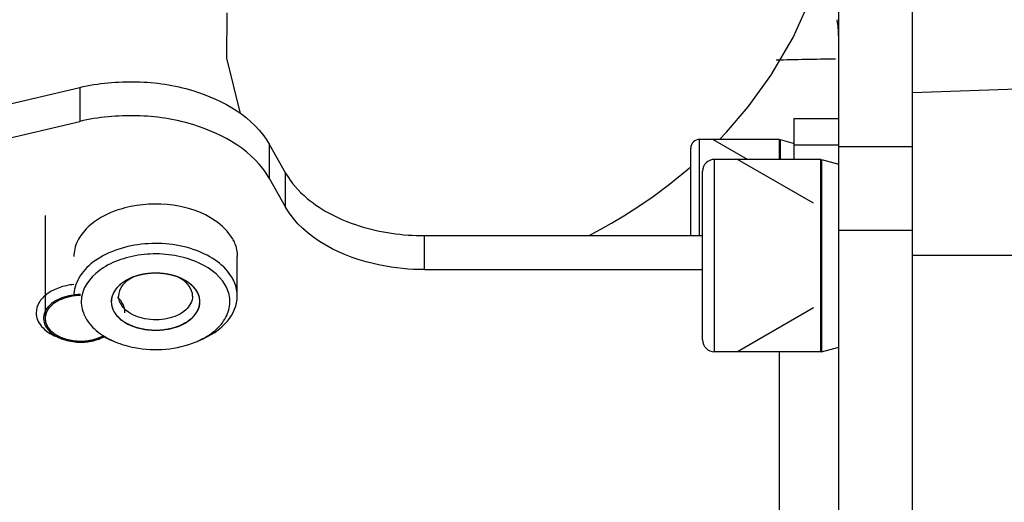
# Model space of a CAD drawing. Header units: millimetres. Extents: x 0 to 8410, y 0 to 5940.
# Tile 4 of 122: x 2710 to 2777, y 4137 to 4169. Entities that reach past the tile are written whole.
import ezdxf

# ---------------------------------------------------------------- set-up
doc = ezdxf.new("R2010")
doc.units = ezdxf.units.MM
doc.header["$LTSCALE"] = 462.55
doc.layers.get('0').update_dxf_attribs({"linetype": 'CONTINUOUS'})
for name, color, linetype in [('204102000021_DXF_DIMENSION', 7, 'CONTINUOUS'), ('304103000186DXF_CONTINUOUS_LINE', 7, 'CONTINUOUS'), ('304105000076DXF_CONTINUOUS_LINE', 7, 'CONTINUOUS'), ('304105000085DXF_CONTINUOUS_LINE', 7, 'CONTINUOUS'), ('501023000027DXF_CONTINUOUS_LINE', 7, 'CONTINUOUS'), ('501023000231DXF_CONTINUOUS_LINE', 7, 'CONTINUOUS'), ('604006000004DXF_CONTINUOUS_LINE', 7, 'CONTINUOUS'), ('604006000006DXF_CONTINUOUS_LINE', 7, 'CONTINUOUS'), ('R6-1500_CABLDXF_CONTINUOUS_LINE', 7, 'CONTINUOUS')]:
    doc.layers.add(name, color=color, linetype=linetype)
doc.styles.get("Standard").update_dxf_attribs({"font": 'txt', "width": 0.7})
doc.dimstyles.new('DIMSTYLE_2', dxfattribs={"dimtxt": 65, "dimasz": 50, "dimexe": 1, "dimexo": 0, "dimgap": 1.625, "dimtad": 1, "dimdec": 0, "dimdsep": 46, "dimtxsty": 'Standard', "dimblk": '_FILLED', "dimblk1": '_FILLED', "dimblk2": '_FILLED', "dimcen": 0.09, "dimclrt": 5, "dimazin": 2, "dimtp": 0.5, "dimtm": 0.5, "dimtfac": 1, "dimtdec": 0, "dimtofl": 0, "dimtmove": 0, "dimatfit": 3, "dimldrblk": '_FILLED', "dimfxl": 0, "dimtolj": 1, "dimarcsym": 0})

# ---------------------------------------------------------------- blocks, each defined once
blk = doc.blocks.new('_FILLED')
at = {"color": 0, "linetype": 'ByBlock'}
blk.add_solid([(0, 0), (-1, 0.17), (-1, -0.17)], dxfattribs=at)
blk = doc.blocks.new('*D35')
at = {"layer": '204102000021_DXF_DIMENSION', "color": 2, "linetype": 'Continuous'}
for p, q in [((2665.588, 4148.689), (2665.588, 3811.174)), ((2945.767, 3876.758), (2945.767, 3811.174)), ((2665.588, 3821.174), (2805.677, 3821.174)), ((2945.767, 3821.174), (2805.677, 3821.174))]:
    blk.add_line(p, q, dxfattribs=at)
at = {"layer": '204102000021_DXF_DIMENSION', "color": 2, "linetype": 'Continuous', "xscale": 50, "yscale": 50, "zscale": 50, "rotation": 180}
blk.add_blockref('_FILLED', (2665.588, 3821.174), dxfattribs=at)
at = {"layer": '204102000021_DXF_DIMENSION', "color": 2, "linetype": 'Continuous', "xscale": 50, "yscale": 50, "zscale": 50}
blk.add_blockref('_FILLED', (2945.767, 3821.174), dxfattribs=at)

msp = doc.modelspace()

# ---------------------------------------------------------------- linework, layer by layer
at = {"layer": '304103000186DXF_CONTINUOUS_LINE', "color": 7, "linetype": 'Continuous'}
msp.add_line((2803.767, 4165.41), (2770.767, 4164.258), dxfattribs=at)
at = {"layer": '304103000186DXF_CONTINUOUS_LINE', "color": 9, "linetype": 'Continuous'}
msp.add_line((2809.081, 4153.258), (2770.767, 4153.258), dxfattribs=at)
at = {"layer": '304105000076DXF_CONTINUOUS_LINE', "color": 7, "linetype": 'Continuous'}
for p, q in [((2672.168, 4154.729), (2714.454, 4164.622)), ((2762.767, 4159.758), (2762.767, 4162.522)), ((2762.767, 4162.522), (2765.767, 4162.522)), ((2672.168, 4152.431), (2714.454, 4162.324)), ((2727.271, 4160.781), (2728.372, 4158.837)), ((2727.271, 4158.483), (2728.372, 4156.539)), ((2737.769, 4154.608), (2756.567, 4154.608)), ((2725.11, 4150.522), (2725.11, 4153.187)), ((2737.769, 4152.31), (2756.567, 4152.31))]:
    msp.add_line(p, q, dxfattribs=at)
at = {"layer": '304105000076DXF_CONTINUOUS_LINE', "color": 9, "linetype": 'Continuous'}
for p, q in [((2714.454, 4164.622), (2714.454, 4162.324)), ((2727.271, 4160.781), (2727.271, 4158.483)), ((2762.767, 4160.736), (2765.767, 4160.736)), ((2728.372, 4156.539), (2728.372, 4158.837)), ((2737.769, 4152.31), (2737.769, 4154.608)), ((2761.767, 4131.741), (2761.767, 4146.758))]:
    msp.add_line(p, q, dxfattribs=at)
at = {"layer": '304105000076DXF_CONTINUOUS_LINE', "color": 7, "linetype": 'Continuous'}
for centre, radius, start, end in [((2717.773, 4152.268), 4.014, 132.14089, 133.62019), ((2719.168, 4149.544), 2.509, 118.81462, 119.11907), ((2719.336, 4148.435), 3.598, 109.90194, 112.61586), ((2719.232, 4149.426), 2.643, 115.11488, 118.78585), ((2719.833, 4148.435), 3.598, 67.38414, 70.09806), ((2719.937, 4149.426), 2.643, 61.21415, 64.88512), ((2720.001, 4149.544), 2.509, 60.88093, 61.18538), ((2716.684, 4150.133), 2.124, 169.39212, 171.15066), ((2718.8, 4150.976), 1.868, 226.13307, 230.27679), ((2718.936, 4153.208), 6.137, 242.68975, 247.41277), ((2718.806, 4152.205), 5.16, 238.92045, 244.40023), ((2719.036, 4152.675), 5.683, 244.35753, 247.38913), ((2720.137, 4152.665), 5.673, 292.60655, 295.65367)]:
    msp.add_arc(centre, radius, start, end, dxfattribs=at)
for points, knots in [([(2714.454, 4164.622), (2715.712, 4164.917), (2718.317, 4165.156), (2722.914, 4164.489), (2726.234, 4162.613), (2727.271, 4160.781)], [0, 0, 0, 0, 0.27625, 0.549748, 1, 1, 1, 1]), ([(2727.271, 4158.483), (2726.234, 4160.315), (2722.914, 4162.191), (2718.317, 4162.858), (2715.712, 4162.619), (2714.454, 4162.324)], [0, 0, 0, 0, 0.450252, 0.72375, 1, 1, 1, 1]), ([(2728.372, 4158.837), (2728.742, 4158.184), (2730.162, 4156.601), (2733.448, 4155.005), (2736.278, 4154.608), (2737.769, 4154.608)], [0, 0, 0, 0, 0.21076, 0.581861, 1, 1, 1, 1]), ([(2724.776, 4154.402), (2724.502, 4154.887), (2723.33, 4156.02), (2720.715, 4156.859), (2718.559, 4156.753), (2717.503, 4156.477)], [0, 0, 0, 0, 0.209348, 0.589731, 1, 1, 1, 1]), ([(2737.769, 4152.31), (2736.761, 4152.31), (2733.318, 4152.623), (2729.604, 4154.363), (2728.372, 4156.539)], [0, 0, 0, 0, 0.287121, 1, 1, 1, 1]), ([(2717.503, 4156.477), (2717.265, 4156.415), (2716.397, 4156.142), (2715.573, 4155.69), (2715.08, 4155.244)], [0, 0, 0, 0, 0.26949, 1, 1, 1, 1]), ([(2715.004, 4155.173), (2714.719, 4154.902), (2714.246, 4154.298), (2714.06, 4153.543), (2714.06, 4153.187)], [0, 0, 0, 0, 0.52539, 1, 1, 1, 1]), ([(2724.776, 4151.736), (2724.274, 4152.624), (2722.18, 4153.961), (2719.24, 4154.22), (2716.854, 4153.69), (2715.366, 4152.922), (2714.33, 4151.849), (2714.06, 4150.941), (2714.06, 4150.522)], [0, 0, 0, 0, 0.234983, 0.522609, 0.664802, 0.793041, 0.903289, 1, 1, 1, 1]), ([(2724.776, 4154.402), (2724.83, 4154.307), (2725.018, 4153.928), (2725.11, 4153.5), (2725.11, 4153.187)], [0, 0, 0, 0, 0.259362, 1, 1, 1, 1]), ([(2724.306, 4151.243), (2723.871, 4152.012), (2722.576, 4152.876), (2720.667, 4153.35), (2719.018, 4153.409), (2717.427, 4153.115), (2715.739, 4152.4), (2714.742, 4151.307), (2714.595, 4150.524)], [0, 0, 0, 0, 0.231685, 0.371513, 0.517444, 0.660141, 0.791113, 1, 1, 1, 1]), ([(2717.953, 4151.757), (2717.577, 4151.6), (2716.919, 4151.205), (2716.585, 4150.469), (2716.585, 4150.139)], [0, 0, 0, 0, 0.552462, 1, 1, 1, 1]), ([(2717.947, 4151.736), (2717.703, 4151.6), (2717.28, 4151.274), (2717.085, 4150.757), (2717.085, 4150.522)], [0, 0, 0, 0, 0.543592, 1, 1, 1, 1]), ([(2722.585, 4150.139), (2722.585, 4150.469), (2722.25, 4151.205), (2721.593, 4151.6), (2721.216, 4151.757)], [0, 0, 0, 0, 0.447538, 1, 1, 1, 1]), ([(2722.085, 4150.522), (2722.085, 4150.757), (2721.889, 4151.274), (2721.466, 4151.6), (2721.222, 4151.736)], [0, 0, 0, 0, 0.456408, 1, 1, 1, 1]), ([(2722.593, 4147.552), (2722.994, 4147.744), (2723.706, 4148.196), (2724.459, 4149.14), (2724.702, 4150.242), (2724.479, 4150.938), (2724.306, 4151.243)], [0, 0, 0, 0, 0.291106, 0.543514, 0.770291, 1, 1, 1, 1]), ([(2725.11, 4150.522), (2725.11, 4150.834), (2725.018, 4151.262), (2724.83, 4151.641), (2724.776, 4151.736)], [0, 0, 0, 0, 0.740573, 1, 1, 1, 1]), ([(2714.584, 4150.46), (2714.529, 4150.102), (2714.589, 4149.587), (2714.8, 4149.145), (2714.863, 4149.034)], [0, 0, 0, 0, 0.739366, 1, 1, 1, 1]), ([(2716.585, 4150.139), (2716.585, 4149.897), (2716.751, 4149.372), (2717.139, 4149.001), (2717.366, 4148.84)], [0, 0, 0, 0, 0.46451, 1, 1, 1, 1]), ([(2717.505, 4149.629), (2717.44, 4149.693), (2717.216, 4149.94), (2717.085, 4150.279), (2717.085, 4150.522)], [0, 0, 0, 0, 0.273569, 1, 1, 1, 1]), ([(2717.366, 4148.84), (2717.812, 4148.526), (2718.935, 4148.146), (2720.615, 4148.226), (2722.061, 4148.832), (2722.585, 4149.735), (2722.585, 4150.139)], [0, 0, 0, 0, 0.264686, 0.551529, 0.804222, 1, 1, 1, 1]), ([(2722.085, 4150.522), (2722.085, 4150.173), (2721.614, 4149.394), (2720.348, 4148.904), (2718.906, 4148.876), (2717.959, 4149.246), (2717.606, 4149.539)], [0, 0, 0, 0, 0.196898, 0.45291, 0.740714, 1, 1, 1, 1]), ([(2722.59, 4147.542), (2723.283, 4147.83), (2724.493, 4148.557), (2725.11, 4149.914), (2725.11, 4150.522)], [0, 0, 0, 0, 0.552473, 1, 1, 1, 1]), ([(2714.863, 4149.034), (2714.931, 4148.913), (2715.268, 4148.415), (2715.748, 4148.024), (2716.142, 4147.785)], [0, 0, 0, 0, 0.231565, 1, 1, 1, 1]), ([(2716.851, 4147.428), (2717.271, 4147.253), (2719.05, 4146.741), (2721.033, 4146.893), (2722.318, 4147.428)], [0, 0, 0, 0, 0.246213, 1, 1, 1, 1])]:
    msp.add_open_spline(points, degree=3, knots=knots, dxfattribs=at)
msp.add_open_spline([(2721.058, 4151.818), (2720.134, 4152.153), (2719.035, 4152.153), (2718.111, 4151.818)], degree=3, dxfattribs=at)
at = {"layer": '304105000076DXF_CONTINUOUS_LINE', "color": 2, "linetype": 'Continuous'}
for points, knots in [([(2718.812, 4152.002), (2718.798, 4151.999), (2718.771, 4151.994), (2718.736, 4151.988), (2718.709, 4151.983), (2718.679, 4151.977), (2718.642, 4151.969), (2718.597, 4151.959), (2718.553, 4151.949), (2718.516, 4151.94), (2718.487, 4151.933), (2718.464, 4151.927), (2718.445, 4151.922), (2718.418, 4151.915), (2718.391, 4151.907), (2718.365, 4151.9), (2718.337, 4151.892), (2718.302, 4151.881), (2718.259, 4151.869), (2718.203, 4151.85), (2718.161, 4151.835), (2718.132, 4151.826)], [0, 0, 0, 0, 0.0625, 0.125, 0.15625, 0.1875, 0.25, 0.3125, 0.375, 0.4375, 0.46875, 0.5, 0.53125, 0.5625, 0.625, 0.65625, 0.6875, 0.75, 0.8125, 0.875, 1, 1, 1, 1]), ([(2719.59, 4152.067), (2719.574, 4152.067), (2719.542, 4152.066), (2719.503, 4152.066), (2719.472, 4152.066), (2719.439, 4152.064), (2719.396, 4152.063), (2719.353, 4152.061), (2719.32, 4152.059), (2719.289, 4152.057), (2719.258, 4152.055), (2719.226, 4152.053), (2719.204, 4152.051), (2719.178, 4152.049), (2719.144, 4152.046), (2719.111, 4152.042), (2719.077, 4152.039), (2719.045, 4152.035), (2719.007, 4152.03), (2718.969, 4152.026), (2718.937, 4152.021), (2718.903, 4152.016), (2718.862, 4152.01), (2718.829, 4152.004), (2718.812, 4152.002)], [0, 0, 0, 0, 0.0625, 0.125, 0.15625, 0.1875, 0.25, 0.3125, 0.34375, 0.375, 0.4375, 0.46875, 0.5, 0.53125, 0.5625, 0.625, 0.65625, 0.6875, 0.75, 0.8125, 0.84375, 0.875, 0.9375, 1, 1, 1, 1]), ([(2720.364, 4152.001), (2720.334, 4152.005), (2720.288, 4152.013), (2720.227, 4152.022), (2720.181, 4152.028), (2720.143, 4152.033), (2720.111, 4152.037), (2720.077, 4152.04), (2720.044, 4152.044), (2720.01, 4152.047), (2719.984, 4152.05), (2719.961, 4152.051), (2719.93, 4152.054), (2719.899, 4152.056), (2719.868, 4152.058), (2719.835, 4152.06), (2719.792, 4152.062), (2719.741, 4152.064), (2719.674, 4152.066), (2719.623, 4152.066), (2719.59, 4152.067)], [0, 0, 0, 0, 0.125, 0.1875, 0.25, 0.3125, 0.34375, 0.375, 0.4375, 0.46875, 0.5, 0.53125, 0.5625, 0.625, 0.65625, 0.6875, 0.75, 0.8125, 0.875, 1, 1, 1, 1]), ([(2721.037, 4151.826), (2721.024, 4151.83), (2720.999, 4151.839), (2720.966, 4151.85), (2720.942, 4151.858), (2720.914, 4151.867), (2720.878, 4151.878), (2720.843, 4151.889), (2720.815, 4151.897), (2720.789, 4151.904), (2720.762, 4151.912), (2720.735, 4151.919), (2720.716, 4151.925), (2720.693, 4151.93), (2720.664, 4151.937), (2720.635, 4151.944), (2720.605, 4151.952), (2720.578, 4151.958), (2720.551, 4151.964), (2720.523, 4151.97), (2720.506, 4151.973), (2720.493, 4151.976), (2720.478, 4151.979), (2720.45, 4151.984), (2720.411, 4151.992), (2720.38, 4151.998), (2720.364, 4152.001)], [0, 0, 0, 0, 0.0625, 0.125, 0.15625, 0.1875, 0.25, 0.3125, 0.34375, 0.375, 0.4375, 0.46875, 0.5, 0.53125, 0.5625, 0.625, 0.65625, 0.6875, 0.75, 0.78125, 0.8125, 0.828125, 0.84375, 0.875, 0.9375, 1, 1, 1, 1]), ([(2717.96, 4151.76), (2717.912, 4151.736), (2717.838, 4151.7), (2717.741, 4151.652), (2717.68, 4151.622), (2717.631, 4151.598), (2717.601, 4151.583), (2717.579, 4151.572), (2717.567, 4151.566), (2717.557, 4151.558), (2717.543, 4151.549), (2717.511, 4151.527), (2717.463, 4151.494), (2717.399, 4151.45), (2717.335, 4151.405), (2717.287, 4151.372), (2717.254, 4151.35), (2717.241, 4151.341), (2717.23, 4151.334), (2717.221, 4151.325), (2717.206, 4151.311), (2717.184, 4151.29), (2717.15, 4151.256), (2717.107, 4151.214), (2717.063, 4151.172), (2717.029, 4151.138), (2717.003, 4151.113), (2716.981, 4151.092), (2716.966, 4151.077), (2716.958, 4151.069), (2716.951, 4151.062), (2716.947, 4151.055), (2716.94, 4151.047), (2716.929, 4151.031), (2716.914, 4151.008), (2716.895, 4150.981), (2716.87, 4150.945), (2716.839, 4150.9), (2716.808, 4150.855), (2716.783, 4150.819), (2716.767, 4150.796), (2716.756, 4150.78), (2716.751, 4150.771), (2716.747, 4150.761), (2716.742, 4150.749), (2716.73, 4150.72), (2716.713, 4150.676), (2716.689, 4150.617), (2716.666, 4150.559), (2716.648, 4150.515), (2716.636, 4150.485), (2716.632, 4150.473), (2716.627, 4150.463), (2716.626, 4150.453), (2716.624, 4150.436), (2716.62, 4150.411), (2716.615, 4150.37), (2716.608, 4150.32), (2716.598, 4150.239), (2716.59, 4150.179), (2716.585, 4150.139)], [0, 0, 0, 0, 0.0625, 0.09375, 0.125, 0.140625, 0.15625, 0.164062, 0.167969, 0.171875, 0.179688, 0.1875, 0.21875, 0.25, 0.28125, 0.3125, 0.320312, 0.328125, 0.332031, 0.335938, 0.34375, 0.359375, 0.375, 0.40625, 0.4375, 0.453125, 0.46875, 0.484375, 0.492188, 0.496094, 0.5, 0.503906, 0.507812, 0.515625, 0.53125, 0.546875, 0.5625, 0.59375, 0.625, 0.640625, 0.65625, 0.664062, 0.667969, 0.671875, 0.679688, 0.6875, 0.71875, 0.75, 0.78125, 0.8125, 0.820312, 0.828125, 0.832031, 0.835938, 0.84375, 0.859375, 0.875, 0.90625, 0.9375, 1, 1, 1, 1]), ([(2718.132, 4151.826), (2718.119, 4151.821), (2718.091, 4151.811), (2718.057, 4151.798), (2718.031, 4151.788), (2718.014, 4151.781), (2718.002, 4151.777), (2717.995, 4151.774), (2717.985, 4151.77), (2717.974, 4151.765), (2717.965, 4151.762), (2717.96, 4151.76)], [0, 0, 0, 0, 0.25, 0.5, 0.625, 0.75, 0.8125, 0.84375, 0.875, 0.9375, 1, 1, 1, 1]), ([(2721.209, 4151.76), (2721.195, 4151.765), (2721.169, 4151.776), (2721.135, 4151.789), (2721.108, 4151.8), (2721.091, 4151.806), (2721.08, 4151.81), (2721.072, 4151.813), (2721.062, 4151.817), (2721.051, 4151.821), (2721.041, 4151.824), (2721.037, 4151.826)], [0, 0, 0, 0, 0.25, 0.5, 0.625, 0.75, 0.8125, 0.84375, 0.875, 0.9375, 1, 1, 1, 1]), ([(2722.585, 4150.139), (2722.58, 4150.178), (2722.572, 4150.237), (2722.562, 4150.316), (2722.556, 4150.365), (2722.551, 4150.404), (2722.547, 4150.429), (2722.545, 4150.446), (2722.544, 4150.456), (2722.539, 4150.466), (2722.535, 4150.478), (2722.523, 4150.507), (2722.506, 4150.551), (2722.483, 4150.61), (2722.46, 4150.669), (2722.442, 4150.713), (2722.431, 4150.742), (2722.426, 4150.754), (2722.422, 4150.764), (2722.417, 4150.773), (2722.405, 4150.789), (2722.389, 4150.813), (2722.364, 4150.849), (2722.332, 4150.896), (2722.301, 4150.942), (2722.275, 4150.979), (2722.256, 4151.006), (2722.241, 4151.029), (2722.23, 4151.046), (2722.223, 4151.055), (2722.219, 4151.062), (2722.212, 4151.068), (2722.204, 4151.076), (2722.189, 4151.091), (2722.168, 4151.111), (2722.143, 4151.136), (2722.109, 4151.169), (2722.067, 4151.21), (2722.024, 4151.251), (2721.991, 4151.285), (2721.97, 4151.305), (2721.955, 4151.32), (2721.946, 4151.328), (2721.935, 4151.335), (2721.922, 4151.344), (2721.89, 4151.366), (2721.842, 4151.4), (2721.778, 4151.444), (2721.714, 4151.489), (2721.666, 4151.522), (2721.634, 4151.544), (2721.621, 4151.553), (2721.61, 4151.561), (2721.598, 4151.567), (2721.576, 4151.578), (2721.545, 4151.593), (2721.495, 4151.618), (2721.433, 4151.649), (2721.333, 4151.698), (2721.259, 4151.735), (2721.209, 4151.76)], [0, 0, 0, 0, 0.0625, 0.09375, 0.125, 0.140625, 0.15625, 0.164062, 0.167969, 0.171875, 0.179688, 0.1875, 0.21875, 0.25, 0.28125, 0.3125, 0.320312, 0.328125, 0.332031, 0.335938, 0.34375, 0.359375, 0.375, 0.40625, 0.4375, 0.453125, 0.46875, 0.484375, 0.492188, 0.496094, 0.5, 0.503906, 0.507812, 0.515625, 0.53125, 0.546875, 0.5625, 0.59375, 0.625, 0.640625, 0.65625, 0.664062, 0.667969, 0.671875, 0.679688, 0.6875, 0.71875, 0.75, 0.78125, 0.8125, 0.820312, 0.828125, 0.832031, 0.835938, 0.84375, 0.859375, 0.875, 0.90625, 0.9375, 1, 1, 1, 1]), ([(2716.585, 4150.139), (2716.587, 4150.109), (2716.592, 4150.065), (2716.597, 4150.006), (2716.601, 4149.97), (2716.603, 4149.94), (2716.605, 4149.922), (2716.606, 4149.907), (2716.61, 4149.893), (2716.617, 4149.867), (2716.628, 4149.831), (2716.64, 4149.788), (2716.653, 4149.744), (2716.663, 4149.708), (2716.67, 4149.683), (2716.675, 4149.668), (2716.683, 4149.654), (2716.691, 4149.636), (2716.713, 4149.593), (2716.738, 4149.542), (2716.763, 4149.492), (2716.775, 4149.466), (2716.782, 4149.452), (2716.787, 4149.441), (2716.795, 4149.431), (2716.804, 4149.418), (2716.821, 4149.394), (2716.854, 4149.348), (2716.888, 4149.301), (2716.917, 4149.261), (2716.929, 4149.244), (2716.938, 4149.231), (2716.95, 4149.218), (2716.972, 4149.195), (2717.003, 4149.163), (2717.04, 4149.124), (2717.077, 4149.086), (2717.108, 4149.054), (2717.13, 4149.031), (2717.143, 4149.018), (2717.158, 4149.007), (2717.176, 4148.992), (2717.219, 4148.958), (2717.285, 4148.906), (2717.343, 4148.859), (2717.372, 4148.836)], [0, 0, 0, 0, 0.0625, 0.09375, 0.125, 0.140625, 0.15625, 0.164062, 0.171875, 0.1875, 0.21875, 0.25, 0.28125, 0.3125, 0.328125, 0.335938, 0.34375, 0.359375, 0.375, 0.4375, 0.46875, 0.484375, 0.492188, 0.5, 0.507812, 0.515625, 0.53125, 0.5625, 0.625, 0.640625, 0.65625, 0.664062, 0.671875, 0.6875, 0.71875, 0.75, 0.78125, 0.8125, 0.828125, 0.835938, 0.84375, 0.859375, 0.875, 0.9375, 1, 1, 1, 1]), ([(2717.372, 4148.836), (2717.428, 4148.804), (2717.511, 4148.756), (2717.622, 4148.693), (2717.691, 4148.653), (2717.747, 4148.621), (2717.782, 4148.601), (2717.806, 4148.587), (2717.82, 4148.579), (2717.836, 4148.573), (2717.856, 4148.566), (2717.889, 4148.554), (2717.929, 4148.538), (2717.993, 4148.514), (2718.073, 4148.484), (2718.153, 4148.454), (2718.218, 4148.429), (2718.258, 4148.414), (2718.29, 4148.402), (2718.31, 4148.395), (2718.326, 4148.388), (2718.343, 4148.384), (2718.374, 4148.377), (2718.418, 4148.367), (2718.489, 4148.352), (2718.577, 4148.332), (2718.665, 4148.313), (2718.735, 4148.297), (2718.788, 4148.285), (2718.832, 4148.276), (2718.863, 4148.269), (2718.88, 4148.265), (2718.893, 4148.262), (2718.908, 4148.261), (2718.926, 4148.259), (2718.959, 4148.257), (2719.006, 4148.252), (2719.063, 4148.248), (2719.138, 4148.241), (2719.232, 4148.233), (2719.326, 4148.225), (2719.401, 4148.219), (2719.448, 4148.215), (2719.481, 4148.212), (2719.499, 4148.211), (2719.518, 4148.212), (2719.541, 4148.213), (2719.597, 4148.216), (2719.68, 4148.219), (2719.792, 4148.224), (2719.903, 4148.229), (2719.987, 4148.233), (2720.043, 4148.236), (2720.066, 4148.237), (2720.085, 4148.237), (2720.103, 4148.24), (2720.134, 4148.246), (2720.179, 4148.253), (2720.251, 4148.266), (2720.341, 4148.282), (2720.43, 4148.298), (2720.502, 4148.311), (2720.556, 4148.32), (2720.601, 4148.328), (2720.632, 4148.334), (2720.65, 4148.337), (2720.664, 4148.339), (2720.676, 4148.344), (2720.693, 4148.349), (2720.723, 4148.359), (2720.765, 4148.372), (2720.816, 4148.389), (2720.883, 4148.411), (2720.968, 4148.438), (2721.052, 4148.466), (2721.12, 4148.488), (2721.162, 4148.502), (2721.192, 4148.511), (2721.208, 4148.517), (2721.223, 4148.525), (2721.241, 4148.534), (2721.27, 4148.549), (2721.307, 4148.568), (2721.365, 4148.597), (2721.438, 4148.634), (2721.511, 4148.672), (2721.569, 4148.701), (2721.606, 4148.72), (2721.635, 4148.735), (2721.653, 4148.744), (2721.668, 4148.751), (2721.681, 4148.76), (2721.702, 4148.776), (2721.732, 4148.799), (2721.768, 4148.826), (2721.804, 4148.854), (2721.852, 4148.89), (2721.9, 4148.927), (2721.948, 4148.964), (2721.984, 4148.991), (2722.014, 4149.014), (2722.035, 4149.03), (2722.047, 4149.039), (2722.057, 4149.046), (2722.063, 4149.054), (2722.072, 4149.064), (2722.088, 4149.083), (2722.11, 4149.109), (2722.137, 4149.14), (2722.173, 4149.182), (2722.209, 4149.224), (2722.245, 4149.266), (2722.272, 4149.298), (2722.299, 4149.329), (2722.319, 4149.353), (2722.332, 4149.368), (2722.339, 4149.376), (2722.345, 4149.384), (2722.35, 4149.396), (2722.358, 4149.41), (2722.369, 4149.434), (2722.383, 4149.463), (2722.406, 4149.509), (2722.434, 4149.567), (2722.462, 4149.626), (2722.485, 4149.672), (2722.499, 4149.701), (2722.51, 4149.724), (2722.517, 4149.739), (2722.523, 4149.751), (2722.525, 4149.76), (2722.526, 4149.769), (2722.529, 4149.787), (2722.534, 4149.814), (2722.539, 4149.85), (2722.545, 4149.886), (2722.552, 4149.934), (2722.566, 4150.018), (2722.577, 4150.09), (2722.585, 4150.139)], [0, 0, 0, 0, 0.03125, 0.046875, 0.0625, 0.070312, 0.078125, 0.082031, 0.083984, 0.085938, 0.089844, 0.09375, 0.101562, 0.109375, 0.125, 0.140625, 0.148438, 0.15625, 0.160156, 0.164062, 0.166016, 0.167969, 0.171875, 0.179688, 0.1875, 0.203125, 0.21875, 0.226562, 0.234375, 0.242188, 0.246094, 0.248047, 0.25, 0.251953, 0.253906, 0.257812, 0.265625, 0.273438, 0.28125, 0.296875, 0.3125, 0.320312, 0.328125, 0.332031, 0.333984, 0.335938, 0.339844, 0.34375, 0.359375, 0.375, 0.390625, 0.40625, 0.410156, 0.414062, 0.416016, 0.417969, 0.421875, 0.429688, 0.4375, 0.453125, 0.46875, 0.476562, 0.484375, 0.492188, 0.496094, 0.498047, 0.5, 0.501953, 0.503906, 0.507812, 0.515625, 0.523438, 0.53125, 0.546875, 0.5625, 0.570312, 0.578125, 0.582031, 0.583984, 0.585938, 0.589844, 0.59375, 0.601562, 0.609375, 0.625, 0.640625, 0.648438, 0.65625, 0.660156, 0.664062, 0.666016, 0.667969, 0.671875, 0.679688, 0.6875, 0.695312, 0.703125, 0.71875, 0.726562, 0.734375, 0.742188, 0.746094, 0.748047, 0.75, 0.751953, 0.753906, 0.757812, 0.765625, 0.773438, 0.78125, 0.796875, 0.804688, 0.8125, 0.820312, 0.828125, 0.830078, 0.832031, 0.833984, 0.835938, 0.839844, 0.84375, 0.851562, 0.859375, 0.875, 0.890625, 0.898438, 0.90625, 0.910156, 0.914062, 0.916016, 0.917969, 0.919922, 0.921875, 0.929688, 0.9375, 0.945312, 0.953125, 0.96875, 1, 1, 1, 1])]:
    msp.add_open_spline(points, degree=3, knots=knots, dxfattribs=at)
at = {"layer": '304105000085DXF_CONTINUOUS_LINE', "color": 7, "linetype": 'Continuous'}
for p, q in [((2770.767, 4108.258), (2770.767, 4221.158)), ((2765.767, 4108.258), (2765.767, 4170.411))]:
    msp.add_line(p, q, dxfattribs=at)
at = {"layer": '304105000085DXF_CONTINUOUS_LINE', "color": 9, "linetype": 'Continuous'}
for p, q in [((2770.767, 4160.601), (2765.767, 4160.601)), ((2770.767, 4154.944), (2765.767, 4154.944))]:
    msp.add_line(p, q, dxfattribs=at)
at = {"layer": '304105000085DXF_CONTINUOUS_LINE', "color": 7, "linetype": 'Continuous'}
for centre, radius, start, end in [((2760.61, 4168.103), 5.158, 11.69954, 12.29478), ((2760.699, 4168.12), 5.067, 0.04774, 11.71669)]:
    msp.add_arc(centre, radius, start, end, dxfattribs=at)
at = {"layer": '501023000027DXF_CONTINUOUS_LINE', "color": 9, "linetype": 'Continuous'}
msp.add_line((2756.367, 4154.608), (2756.367, 4161.114), dxfattribs=at)
at = {"layer": '501023000027DXF_CONTINUOUS_LINE', "color": 7, "linetype": 'Continuous'}
for p, q in [((2761.767, 4161.114), (2756.367, 4161.114)), ((2761.767, 4159.758), (2761.767, 4161.114)), ((2755.767, 4154.608), (2755.767, 4160.514)), ((2713.15, 4147.664), (2712.878, 4147.778)), ((2715.87, 4147.664), (2716.13, 4147.772))]:
    msp.add_line(p, q, dxfattribs=at)
at = {"layer": '501023000027DXF_CONTINUOUS_LINE', "color": 2, "linetype": 'Continuous'}
for p, q in [((2759.612, 4159.758), (2757.263, 4161.114)), ((2712.11, 4155.966), (2712.11, 4149.013))]:
    msp.add_line(p, q, dxfattribs=at)
at = {"layer": '501023000027DXF_CONTINUOUS_LINE', "color": 7, "linetype": 'Continuous'}
for centre, radius, start, end in [((2756.367, 4160.514), 0.6, 90, 180), ((2714.501, 4146.845), 3.775, 96.73153, 96.88345), ((2714.503, 4146.827), 3.793, 95.52137, 96.73074), ((2714.51, 4146.753), 3.867, 89.99355, 95.51249), ((2714.196, 4150.184), 2.728, 241.23384, 247.44915), ((2714.817, 4150.2), 2.746, 292.56386, 298.18542)]:
    msp.add_arc(centre, radius, start, end, dxfattribs=at)
for points, knots in [([(2714.059, 4151.302), (2713.719, 4151.269), (2713.074, 4151.133), (2712.244, 4150.719), (2711.663, 4150.13), (2711.51, 4149.628), (2711.51, 4149.396)], [0, 0, 0, 0, 0.297936, 0.567047, 0.798039, 1, 1, 1, 1]), ([(2714.049, 4150.592), (2713.618, 4150.54), (2712.998, 4150.36), (2712.365, 4149.878), (2712.07, 4149.455), (2711.975, 4148.979), (2712.1, 4148.508), (2712.419, 4148.094), (2712.716, 4147.884), (2712.884, 4147.792)], [0, 0, 0, 0, 0.299092, 0.428486, 0.542587, 0.647067, 0.752334, 0.868362, 1, 1, 1, 1]), ([(2717.51, 4149.396), (2717.51, 4149.584), (2717.415, 4149.983), (2717.169, 4150.305), (2717.022, 4150.451)], [0, 0, 0, 0, 0.475639, 1, 1, 1, 1]), ([(2711.51, 4149.396), (2711.51, 4149.234), (2711.579, 4148.896), (2711.867, 4148.441), (2712.313, 4148.054), (2712.679, 4147.861), (2712.878, 4147.778)], [0, 0, 0, 0, 0.216364, 0.449745, 0.710352, 1, 1, 1, 1]), ([(2713.15, 4147.664), (2713.253, 4147.621), (2713.69, 4147.468), (2714.158, 4147.406), (2714.51, 4147.406)], [0, 0, 0, 0, 0.240222, 1, 1, 1, 1]), ([(2714.51, 4147.406), (2714.63, 4147.406), (2715.092, 4147.427), (2715.553, 4147.532), (2715.87, 4147.664)], [0, 0, 0, 0, 0.258162, 1, 1, 1, 1])]:
    msp.add_open_spline(points, degree=3, knots=knots, dxfattribs=at)
at = {"layer": '501023000027DXF_CONTINUOUS_LINE', "color": 2, "linetype": 'Continuous'}
msp.add_open_spline([(2714.51, 4150.555), (2714.435, 4150.555), (2714.284, 4150.552), (2714.135, 4150.536), (2714.059, 4150.528)], degree=3, dxfattribs=at)
for points, knots in [([(2714.059, 4150.528), (2713.996, 4150.515), (2713.9, 4150.496), (2713.772, 4150.471), (2713.692, 4150.455), (2713.628, 4150.442), (2713.588, 4150.434), (2713.56, 4150.429), (2713.545, 4150.425), (2713.53, 4150.419), (2713.512, 4150.412), (2713.482, 4150.401), (2713.446, 4150.388), (2713.387, 4150.366), (2713.313, 4150.338), (2713.24, 4150.311), (2713.181, 4150.289), (2713.145, 4150.275), (2713.115, 4150.264), (2713.097, 4150.257), (2713.082, 4150.252), (2713.069, 4150.245), (2713.048, 4150.232), (2713.016, 4150.213), (2712.979, 4150.191), (2712.942, 4150.169), (2712.893, 4150.139), (2712.843, 4150.109), (2712.793, 4150.079), (2712.756, 4150.057), (2712.725, 4150.038), (2712.703, 4150.025), (2712.691, 4150.017), (2712.681, 4150.012), (2712.675, 4150.005), (2712.665, 4149.996), (2712.649, 4149.98), (2712.625, 4149.958), (2712.597, 4149.93), (2712.559, 4149.894), (2712.521, 4149.858), (2712.483, 4149.822), (2712.455, 4149.794), (2712.426, 4149.767), (2712.405, 4149.747), (2712.391, 4149.733), (2712.384, 4149.727), (2712.377, 4149.72), (2712.372, 4149.709), (2712.364, 4149.697), (2712.352, 4149.676), (2712.337, 4149.651), (2712.312, 4149.61), (2712.282, 4149.559), (2712.252, 4149.508), (2712.228, 4149.467), (2712.213, 4149.442), (2712.2, 4149.421), (2712.193, 4149.408), (2712.186, 4149.398), (2712.184, 4149.39), (2712.182, 4149.382), (2712.179, 4149.366), (2712.174, 4149.341), (2712.167, 4149.308), (2712.16, 4149.275), (2712.15, 4149.231), (2712.134, 4149.155), (2712.12, 4149.089), (2712.111, 4149.045)], [0, 0, 0, 0, 0.0625, 0.09375, 0.125, 0.140625, 0.15625, 0.164062, 0.167969, 0.171875, 0.179688, 0.1875, 0.203125, 0.21875, 0.25, 0.28125, 0.296875, 0.3125, 0.320312, 0.328125, 0.332031, 0.335938, 0.34375, 0.359375, 0.375, 0.390625, 0.40625, 0.4375, 0.453125, 0.46875, 0.484375, 0.492188, 0.496094, 0.5, 0.503906, 0.507812, 0.515625, 0.53125, 0.546875, 0.5625, 0.59375, 0.609375, 0.625, 0.640625, 0.65625, 0.660156, 0.664062, 0.667969, 0.671875, 0.679688, 0.6875, 0.703125, 0.71875, 0.75, 0.78125, 0.796875, 0.8125, 0.820312, 0.828125, 0.832031, 0.835938, 0.839844, 0.84375, 0.859375, 0.875, 0.890625, 0.90625, 0.9375, 1, 1, 1, 1]), ([(2712.111, 4149.045), (2712.114, 4149.02), (2712.12, 4148.97), (2712.127, 4148.907), (2712.133, 4148.857), (2712.138, 4148.82), (2712.142, 4148.789), (2712.144, 4148.767), (2712.146, 4148.754), (2712.146, 4148.745), (2712.151, 4148.736), (2712.156, 4148.723), (2712.166, 4148.702), (2712.179, 4148.671), (2712.195, 4148.634), (2712.211, 4148.597), (2712.227, 4148.56), (2712.243, 4148.524), (2712.257, 4148.493), (2712.266, 4148.471), (2712.272, 4148.459), (2712.275, 4148.45), (2712.283, 4148.441), (2712.291, 4148.43), (2712.307, 4148.41), (2712.33, 4148.382), (2712.357, 4148.347), (2712.384, 4148.313), (2712.411, 4148.279), (2712.439, 4148.245), (2712.461, 4148.217), (2712.477, 4148.197), (2712.486, 4148.186), (2712.492, 4148.177), (2712.502, 4148.17), (2712.514, 4148.159), (2712.536, 4148.142), (2712.567, 4148.117), (2712.604, 4148.087), (2712.641, 4148.057), (2712.678, 4148.027), (2712.715, 4147.997), (2712.746, 4147.972), (2712.768, 4147.955), (2712.781, 4147.945), (2712.789, 4147.937), (2712.801, 4147.931), (2712.816, 4147.923), (2712.843, 4147.908), (2712.881, 4147.888), (2712.926, 4147.863), (2712.972, 4147.838), (2713.018, 4147.814), (2713.063, 4147.789), (2713.101, 4147.769), (2713.128, 4147.754), (2713.143, 4147.746), (2713.154, 4147.739), (2713.167, 4147.735), (2713.185, 4147.729), (2713.215, 4147.718), (2713.259, 4147.703), (2713.311, 4147.685), (2713.363, 4147.666), (2713.416, 4147.648), (2713.468, 4147.629), (2713.512, 4147.614), (2713.542, 4147.603), (2713.559, 4147.597), (2713.572, 4147.592), (2713.587, 4147.59), (2713.606, 4147.586), (2713.639, 4147.579), (2713.686, 4147.57), (2713.743, 4147.558), (2713.8, 4147.547), (2713.857, 4147.536), (2713.914, 4147.524), (2713.961, 4147.515), (2713.994, 4147.508), (2714.013, 4147.504), (2714.027, 4147.501), (2714.043, 4147.501), (2714.063, 4147.499), (2714.098, 4147.497), (2714.148, 4147.494), (2714.209, 4147.49), (2714.289, 4147.484), (2714.39, 4147.478), (2714.47, 4147.473), (2714.51, 4147.47)], [0, 0, 0, 0, 0.03125, 0.0625, 0.078125, 0.09375, 0.109375, 0.117188, 0.121094, 0.125, 0.128906, 0.132812, 0.140625, 0.15625, 0.171875, 0.1875, 0.203125, 0.21875, 0.234375, 0.242188, 0.246094, 0.25, 0.253906, 0.257812, 0.265625, 0.28125, 0.296875, 0.3125, 0.328125, 0.34375, 0.359375, 0.367188, 0.371094, 0.375, 0.378906, 0.382812, 0.390625, 0.40625, 0.421875, 0.4375, 0.453125, 0.46875, 0.484375, 0.492188, 0.496094, 0.5, 0.503906, 0.507812, 0.515625, 0.53125, 0.546875, 0.5625, 0.578125, 0.59375, 0.609375, 0.617188, 0.621094, 0.625, 0.628906, 0.632812, 0.640625, 0.65625, 0.671875, 0.6875, 0.703125, 0.71875, 0.734375, 0.742188, 0.746094, 0.75, 0.753906, 0.757812, 0.765625, 0.78125, 0.796875, 0.8125, 0.828125, 0.84375, 0.859375, 0.867188, 0.871094, 0.875, 0.878906, 0.882812, 0.890625, 0.90625, 0.921875, 0.9375, 0.96875, 1, 1, 1, 1]), ([(2714.51, 4147.47), (2714.544, 4147.471), (2714.611, 4147.474), (2714.694, 4147.477), (2714.753, 4147.478), (2714.786, 4147.48), (2714.82, 4147.484), (2714.863, 4147.489), (2714.914, 4147.495), (2714.965, 4147.5), (2715.007, 4147.505), (2715.042, 4147.508), (2715.075, 4147.514), (2715.133, 4147.525), (2715.199, 4147.538), (2715.257, 4147.548), (2715.29, 4147.555), (2715.316, 4147.559), (2715.339, 4147.566), (2715.371, 4147.574), (2715.427, 4147.59), (2715.49, 4147.607), (2715.546, 4147.622), (2715.578, 4147.631), (2715.607, 4147.642), (2715.645, 4147.656), (2715.69, 4147.672), (2715.735, 4147.689), (2715.773, 4147.702), (2715.803, 4147.713), (2715.831, 4147.726), (2715.88, 4147.749), (2715.951, 4147.782), (2716.007, 4147.808), (2716.035, 4147.821)], [0, 0, 0, 0, 0.0625, 0.125, 0.15625, 0.171875, 0.1875, 0.21875, 0.25, 0.28125, 0.3125, 0.328125, 0.34375, 0.375, 0.4375, 0.46875, 0.484375, 0.5, 0.515625, 0.53125, 0.5625, 0.625, 0.65625, 0.671875, 0.6875, 0.71875, 0.75, 0.78125, 0.8125, 0.828125, 0.84375, 0.875, 0.9375, 1, 1, 1, 1])]:
    msp.add_open_spline(points, degree=3, knots=knots, dxfattribs=at)
at = {"layer": '501023000231DXF_CONTINUOUS_LINE', "color": 9, "linetype": 'Continuous'}
msp.add_line((2757.367, 4146.758), (2757.367, 4159.758), dxfattribs=at)
at = {"layer": '501023000231DXF_CONTINUOUS_LINE', "color": 7, "linetype": 'Continuous'}
for p, q in [((2764.567, 4159.758), (2757.367, 4159.758)), ((2764.567, 4146.758), (2764.567, 4159.758)), ((2756.567, 4147.558), (2756.567, 4158.958)), ((2764.567, 4146.758), (2757.367, 4146.758))]:
    msp.add_line(p, q, dxfattribs=at)
at = {"layer": '501023000231DXF_CONTINUOUS_LINE', "color": 2, "linetype": 'Continuous'}
for p, q in [((2764.067, 4156.796), (2758.937, 4159.758)), ((2764.067, 4149.719), (2758.937, 4146.758))]:
    msp.add_line(p, q, dxfattribs=at)
at = {"layer": '501023000231DXF_CONTINUOUS_LINE', "color": 7, "linetype": 'Continuous'}
for centre, start, end in [((2757.367, 4158.958), 90, 180), ((2757.367, 4147.558), 180, 270)]:
    msp.add_arc(centre, 0.8, start, end, dxfattribs=at)
at = {"layer": '604006000004DXF_CONTINUOUS_LINE', "color": 7, "linetype": 'Continuous'}
for p, q in [((2764.567, 4159.602), (2764.609, 4159.758)), ((2764.609, 4159.758), (2765.767, 4159.441)), ((2764.609, 4159.758), (2764.609, 4146.758)), ((2764.567, 4146.913), (2764.609, 4146.758)), ((2764.609, 4146.758), (2765.767, 4147.074))]:
    msp.add_line(p, q, dxfattribs=at)
at = {"layer": '604006000006DXF_CONTINUOUS_LINE', "color": 7, "linetype": 'Continuous'}
for p, q in [((2761.767, 4160.978), (2761.806, 4161.114)), ((2761.806, 4161.114), (2761.806, 4159.758)), ((2761.806, 4161.114), (2762.767, 4160.836))]:
    msp.add_line(p, q, dxfattribs=at)
at = {"layer": 'R6-1500_CABLDXF_CONTINUOUS_LINE', "color": 7, "linetype": 'Continuous'}
for points in [[(2757.705, 4161.114), (2758.19, 4161.607), (2759.653, 4163.314), (2761.176, 4165.42), (2762.691, 4168.004), (2764.062, 4171.082)], [(2724.397, 4169.676), (2724.381, 4166.604), (2725.304, 4162.863)], [(2748.903, 4154.608), (2749.107, 4154.718), (2749.684, 4155.034), (2750.407, 4155.445), (2751.252, 4155.951), (2752.198, 4156.554), (2753.231, 4157.261), (2754.34, 4158.085), (2755.534, 4159.055), (2755.767, 4159.265)]]:
    msp.add_lwpolyline(points, dxfattribs=at)
at = {"layer": 'R6-1500_CABLDXF_CONTINUOUS_LINE', "color": 9, "linetype": 'Continuous'}
msp.add_arc((2769.266, 3857.578), 308.981, 90.68858, 91.43446, dxfattribs=at)

# ---------------------------------------------------------------- dimensions: what is measured, and where the dimension line sits
at = {"layer": '204102000021_DXF_DIMENSION', "color": 2, "linetype": 'Continuous'}
dim = msp.add_linear_dim(base=(2665.588, 3821.174), p1=(2945.767, 3876.758), p2=(2665.588, 4148.689), angle=180, dimstyle='DIMSTYLE_2', dxfattribs=at)
dim.commit()
dim.dimension.update_dxf_attribs({"geometry": '*D35', "text_midpoint": (2737.427, 3821.174), "dimtype": 160})

doc.saveas('drawing.dxf')
